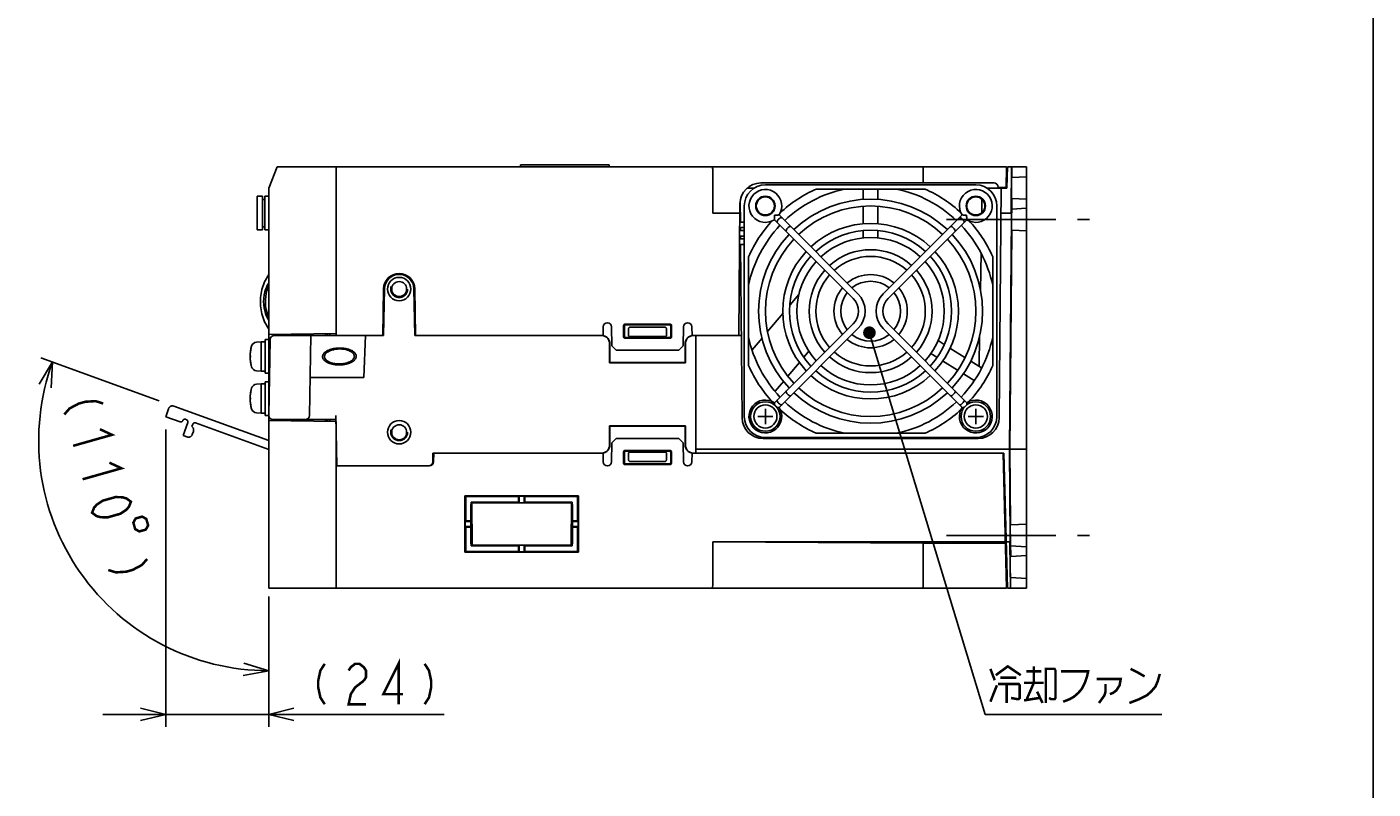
# Model space of a CAD drawing. Extents: x 0 to 1260, y 0 to 891.
# Tile 16 of 36: x 940 to 1260, y 181 to 362. Entities that reach past the tile are written whole.
import ezdxf

# ---------------------------------------------------------------- set-up
doc = ezdxf.new("R2010")
doc.units = 0
doc.header["$LTSCALE"] = 69.3
for name, pattern in [('CENTER', [0.6, 0.375, -0.075, 0.075, -0.075]), ('HIDDEN', [0.2, 0.1, -0.1]), ('PHANTOM', [0.8, 0.45, -0.05, 0.1, -0.05, 0.1, -0.05])]:
    doc.linetypes.add(name, pattern=pattern)
doc.layers.get('0').update_dxf_attribs({"linetype": 'CONTINUOUS'})
for name, color, linetype in [('ALL_AXIS', 7, 'CONTINUOUS'), ('ALL_CURVE', 7, 'CONTINUOUS'), ('ALL_DIM', 7, 'CONTINUOUS'), ('ALL_FEATURES', 7, 'CONTINUOUS'), ('ALL_NOTE', 7, 'CONTINUOUS'), ('DEFAULT_2', 8, 'HIDDEN')]:
    doc.layers.add(name, color=color, linetype=linetype)
doc.dimstyles.get("Standard").update_dxf_attribs({"dimtxt": 2.5, "dimasz": 2.5, "dimexe": 1.25, "dimexo": 0.625, "dimtad": 1, "dimcen": 2.5, "dimazin": 3, "dimtfac": 1, "dimtmove": 0, "dimatfit": 3})

# ---------------------------------------------------------------- blocks, each defined once
blk = doc.blocks.new('_OPEN')
at = {"color": 0, "linetype": 'BYBLOCK'}
for p, q in [((0, 0), (-1, 0.25)), ((-1, -0.25), (0, 0)), ((-1, 0), (0, 0))]:
    blk.add_line(p, q, dxfattribs=at)
blk = doc.blocks.new('*D9')
at = {"layer": 'ALL_DIM', "color": 2, "linetype": 'CONTINUOUS'}
for p, q in [((973.2, 266.44), (973.2, 195.75)), ((997.62, 226.75), (997.62, 195.75)), ((973.2, 198.75), (958.2, 198.75)), ((958.2, 198.75), (985.41, 198.75)), ((1039.32, 198.75), (985.41, 198.75)), ((997.62, 198.75), (1039.32, 198.75))]:
    blk.add_line(p, q, dxfattribs=at)
at = {"layer": 'ALL_DIM', "color": 2, "linetype": 'CONTINUOUS', "xscale": 6, "yscale": 6, "zscale": 6}
blk.add_blockref('_OPEN', (973.2, 198.75), dxfattribs=at)
at = {"layer": 'ALL_DIM', "color": 2, "linetype": 'CONTINUOUS', "xscale": 6, "yscale": 6, "zscale": 6, "rotation": 180}
blk.add_blockref('_OPEN', (997.62, 198.75), dxfattribs=at)
blk = doc.blocks.new('*D10')
at = {"layer": 'ALL_DIM', "color": 2, "linetype": 'CONTINUOUS'}
for p, q in [((971.57, 273.23), (943.46, 283.46)), ((997.62, 224.48), (997.62, 206.11))]:
    blk.add_line(p, q, dxfattribs=at)
for points in [[(945.98, 276.26), (946.28, 282.44), (943.11, 277.13)], [(991.55, 207.94), (997.62, 209.11), (991.72, 210.94)]]:
    blk.add_lwpolyline(points, dxfattribs=at)
for start, end in [(160, 215), (215, 270)]:
    blk.add_arc((997.62, 263.75), 54.64, start, end, dxfattribs=at)

msp = doc.modelspace()

# ---------------------------------------------------------------- linework, layer by layer
at = {"color": 7, "linetype": 'CONTINUOUS'}
for p, q in [((1260, 0), (1260, 891)), ((1011.387, 268.75), (1011.387, 268.31))]:
    msp.add_line(p, q, dxfattribs=at)
at = {"layer": 'ALL_AXIS', "color": 7, "linetype": 'CONTINUOUS'}
for p, q in [((1165.625, 324.5), (1115.625, 324.5)), ((994.925, 321.8), (994.925, 313.8)), ((994.925, 321.8), (996.125, 321.8)), ((996.725, 321.8), (997.625, 321.8)), ((1110.625, 319.5), (1110.625, 269.5)), ((1170.625, 269.5), (1170.625, 319.5)), ((1024.926, 299.815), (1024.732, 288.75)), ((1024.932, 288.75), (1025.126, 299.811)), ((1032.124, 299.811), (1032.318, 288.75)), ((1032.518, 288.75), (1032.324, 299.815)), ((1024.732, 288.75), (1020.625, 288.75)), ((1077.055, 288.75), (1032.518, 288.75)), ((994.706, 287.152), (995.825, 287.25)), ((995.825, 287.25), (995.825, 280.25)), ((995.825, 287.25), (996.825, 287.25)), ((996.825, 287.75), (996.825, 279.75)), ((996.825, 287.75), (997.625, 287.75)), ((997.625, 287.75), (997.625, 279.75)), ((997.625, 285.522), (997.918, 285.522)), ((997.625, 281.978), (997.856, 281.978)), ((994.706, 280.348), (995.825, 280.25)), ((995.825, 280.25), (996.825, 280.25)), ((996.825, 279.75), (997.625, 279.75)), ((994.706, 277.152), (995.825, 277.25)), ((995.825, 277.25), (995.825, 270.25)), ((995.825, 277.25), (996.825, 277.25)), ((996.825, 277.75), (996.825, 269.75)), ((996.825, 277.75), (997.625, 277.75)), ((997.625, 277.75), (997.625, 269.75)), ((997.625, 275.522), (997.743, 275.522)), ((997.625, 271.978), (997.681, 271.978)), ((994.706, 270.348), (995.825, 270.25)), ((995.825, 270.25), (996.825, 270.25)), ((996.825, 269.75), (997.625, 269.75)), ((1115.625, 264.5), (1165.625, 264.5))]:
    msp.add_line(p, q, dxfattribs=at)
at = {"layer": 'ALL_AXIS', "color": 7, "linetype": 'CENTER'}
for p, q in [((1158.625, 316.25), (1192.625, 316.25)), ((1158.625, 241.25), (1192.625, 241.25))]:
    msp.add_line(p, q, dxfattribs=at)
at = {"layer": 'ALL_AXIS', "color": 8, "linetype": 'PHANTOM'}
msp.add_line((979.479, 265.211), (979.741, 265.929), dxfattribs=at)
at = {"layer": 'ALL_AXIS', "color": 7, "linetype": 'CONTINUOUS'}
for points in [[(997.625, 292.4), (997.485, 292.588), (997.247, 292.994), (997.03, 293.461), (996.836, 293.989), (996.67, 294.583), (996.541, 295.245), (996.456, 295.983), (996.426, 296.797), (996.464, 297.631), (996.561, 298.393), (996.702, 299.057), (996.874, 299.64), (997.071, 300.153), (997.286, 300.603), (997.519, 300.994), (997.625, 301.136)], [(1014.361, 281.978), (1013.825, 281.998), (1013.329, 282.055), (1012.897, 282.137), (1012.525, 282.237), (1012.205, 282.348), (1011.932, 282.468), (1011.7, 282.592), (1011.506, 282.719), (1011.346, 282.845), (1011.216, 282.97), (1011.113, 283.091), (1011.034, 283.206), (1010.975, 283.317), (1010.933, 283.423), (1010.904, 283.526), (1010.889, 283.627), (1010.884, 283.727), (1010.891, 283.827), (1010.91, 283.928), (1010.941, 284.032), (1010.987, 284.14), (1011.05, 284.253), (1011.134, 284.372), (1011.243, 284.496), (1011.38, 284.624), (1011.548, 284.754), (1011.751, 284.885), (1011.993, 285.014), (1012.278, 285.137), (1012.611, 285.254), (1012.999, 285.357), (1013.449, 285.444), (1013.96, 285.502), (1014.499, 285.522)], [(1014.499, 285.522), (1015.035, 285.502), (1015.531, 285.445), (1015.963, 285.363), (1016.335, 285.263), (1016.655, 285.152), (1016.928, 285.032), (1017.159, 284.908), (1017.353, 284.781), (1017.514, 284.655), (1017.643, 284.53), (1017.746, 284.409), (1017.825, 284.294), (1017.884, 284.183), (1017.927, 284.077), (1017.955, 283.974), (1017.971, 283.873), (1017.975, 283.773), (1017.969, 283.673), (1017.95, 283.572), (1017.919, 283.468), (1017.873, 283.36), (1017.809, 283.247), (1017.725, 283.128), (1017.617, 283.004), (1017.48, 282.876), (1017.312, 282.746), (1017.108, 282.615), (1016.867, 282.486), (1016.582, 282.363), (1016.249, 282.246), (1015.861, 282.143), (1015.41, 282.056), (1014.9, 281.998), (1014.361, 281.978)]]:
    msp.add_lwpolyline(points, dxfattribs=at)
for centre, radius in [((1115.625, 319.5), 2.3), ((1165.625, 319.5), 2.3), ((1115.625, 269.5), 3.5), ((1115.625, 269.5), 2.75), ((1165.625, 269.5), 3.5), ((1165.625, 269.5), 2.75)]:
    msp.add_circle(centre, radius, dxfattribs=at)
for centre, radius, start, end in [((1115.625, 319.5), 5, 90, 180), ((1165.625, 319.5), 5, 0, 90), ((1140.625, 294.5), 26.6, 46.73029, 133.26971), ((1140.625, 294.5), 25, 46.82653, 133.17347), ((1140.625, 294.5), 20.85, 47.19874, 132.80126), ((1140.625, 294.5), 19.25, 47.38192, 132.61808), ((1140.625, 294.5), 26.6, 136.723, 223.277), ((1140.625, 294.5), 25, 136.84144, 223.15856), ((1140.625, 294.5), 25, 316.84144, 43.15856), ((1140.625, 294.5), 26.6, 316.723, 43.277), ((1140.625, 294.5), 20.85, 137.20119, 222.79881), ((1140.625, 294.5), 19.25, 137.38415, 222.61585), ((1140.625, 294.5), 14.6, 48.14348, 131.85652), ((1140.625, 294.5), 13, 48.54035, 131.45965), ((1140.625, 294.5), 19.25, 317.38415, 42.61585), ((1140.625, 294.5), 20.85, 317.20119, 42.79881), ((1140.625, 294.5), 14.6, 138.14592, 221.85408), ((1140.625, 294.5), 14.6, 318.14592, 41.85408), ((1028.625, 299.75), 3.7, 1, 179), ((1028.625, 299.75), 3.5, 1, 179), ((1140.625, 294.5), 13, 138.53662, 221.46338), ((1140.625, 294.5), 8.7, 50.30245, 129.69755), ((1140.625, 294.5), 7.1, 51.47048, 128.52952), ((1140.625, 294.5), 13, 318.53662, 41.46338), ((1140.625, 294.5), 8.7, 140.2937, 219.7063), ((1140.625, 294.5), 7.1, 141.47048, 218.52952), ((1140.625, 294.5), 7.1, 321.47048, 38.52952), ((1140.625, 294.5), 8.7, 320.2937, 39.7063), ((1140.625, 294.5), 7.1, 231.47048, 308.52952), ((1002.225, 283.75), 9, 164.11915, 195.88085), ((994.819, 285.857), 1.3, 95, 164.11915), ((1140.625, 294.5), 13, 228.54035, 311.45965), ((1140.625, 294.5), 8.7, 230.30245, 309.69755), ((1140.625, 294.5), 14.6, 228.14348, 311.85652), ((994.819, 281.643), 1.3, 195.88085, 265), ((1140.625, 294.5), 20.85, 227.19874, 312.80126), ((1140.625, 294.5), 19.25, 227.38192, 312.61808), ((1002.225, 273.75), 9, 164.11915, 195.88085), ((994.819, 275.857), 1.3, 95, 164.11915), ((1140.625, 294.5), 26.6, 226.73029, 313.26971), ((1140.625, 294.5), 25, 226.82653, 313.17347), ((994.819, 271.643), 1.3, 195.88085, 265), ((1115.625, 269.5), 5, 180, 270), ((1165.625, 269.5), 5, 270, 360)]:
    msp.add_arc(centre, radius, start, end, dxfattribs=at)
at = {"layer": 'ALL_AXIS', "color": 8, "linetype": 'PHANTOM'}
for centre, start, end in [((978.801, 266.271), 340, 55.52249), ((978.54, 265.553), 264.47751, 340)]:
    msp.add_arc(centre, 1, start, end, dxfattribs=at)
at = {"layer": 'ALL_CURVE', "color": 40, "linetype": 'CONTINUOUS'}
for p, q in [((993.473, 283.75), (993.225, 283.75)), ((993.473, 273.75), (993.225, 273.75)), ((1117.425, 269.5), (1113.825, 269.5)), ((1115.625, 271.3), (1115.625, 267.7)), ((1167.425, 269.5), (1163.825, 269.5)), ((1165.625, 271.3), (1165.625, 267.7))]:
    msp.add_line(p, q, dxfattribs=at)
for centre in [(1002.225, 283.75), (1002.225, 273.75)]:
    msp.add_arc(centre, 9, 166.5066, 193.4934, dxfattribs=at)
at = {"layer": 'ALL_DIM', "color": 2, "linetype": 'CONTINUOUS', "const_width": 0.6}
for points in [[(958.304, 272.583), (956.484, 273.141), (954.034, 272.985), (952.494, 272.55), (950.325, 271.401), (949.066, 269.972)], [(957.538, 266.469), (960.409, 265.135), (951.171, 262.524)], [(959.783, 258.524), (962.654, 257.19), (953.416, 254.579)], [(955.662, 246.635), (956.151, 247.845), (956.78, 248.559), (958.18, 249.491), (961.259, 250.361), (962.939, 250.3), (963.849, 250.021), (964.9, 249.246), (964.411, 248.035), (963.781, 247.321), (962.382, 246.389), (959.302, 245.519), (957.622, 245.58), (956.712, 245.859), (955.662, 246.635)], [(967.562, 245.708), (966.022, 245.273), (965.47, 244.286), (965.905, 242.746), (966.893, 242.194), (968.432, 242.629), (968.985, 243.616), (968.55, 245.156), (967.562, 245.708)], [(968.745, 235.639), (967.486, 234.21), (965.317, 233.061), (963.777, 232.626), (961.328, 232.47), (959.507, 233.028)], [(1028.482, 201.15), (1028.482, 210.75), (1024.87, 203.55), (1029.514, 203.55)], [(1010.938, 210.75), (1009.906, 209.15), (1009.39, 206.75), (1009.39, 205.15), (1009.906, 202.75), (1010.938, 201.15)], [(1016.614, 209.15), (1017.13, 209.95), (1018.162, 210.75), (1019.194, 210.75), (1020.226, 209.95), (1020.742, 209.15), (1020.742, 207.55), (1020.226, 206.75)], [(1034.674, 210.75), (1035.706, 209.15), (1036.222, 206.75), (1036.222, 205.15), (1035.706, 202.75), (1034.674, 201.15)], [(1020.226, 206.75), (1018.162, 205.15), (1017.13, 203.55), (1016.614, 201.15), (1020.742, 201.15)]]:
    msp.add_lwpolyline(points, dxfattribs=at)
at = {"layer": 'ALL_FEATURES', "color": 7, "linetype": 'CONTINUOUS'}
for p, q in [((997.625, 323.75), (999.625, 328.75)), ((999.625, 328.75), (1172.925, 328.75)), ((1013.625, 288.75), (1013.625, 328.75)), ((1057.425, 329.25), (1057.425, 328.75)), ((1057.425, 329.25), (1078.525, 329.25)), ((1078.525, 329.25), (1078.525, 328.75)), ((1103.125, 327.75), (1103.125, 317.75)), ((1153.125, 327.75), (1153.125, 324.95)), ((1172.797, 323.85), (1172.925, 328.75)), ((1172.925, 328.75), (1173.039, 325.477)), ((1173.125, 328.75), (1172.994, 323.75)), ((1173.125, 328.75), (1177.625, 328.75)), ((1174.121, 328.75), (1174.035, 318.733)), ((1174.166, 326.25), (1174.144, 326.25)), ((1177.625, 326.431), (1174.166, 326.25)), ((1174.172, 326.5), (1174.184, 327.75)), ((1174.184, 327.75), (1174.187, 328.282)), ((1174.187, 328.532), (1174.186, 328.651)), ((1174.187, 328.282), (1174.187, 328.532)), ((1177.625, 236.445), (1177.625, 328.75)), ((997.625, 287.75), (997.625, 323.75)), ((1111.336, 323.75), (1113.021, 323.75)), ((1114.582, 324.95), (1169.942, 324.95)), ((1153.557, 323.5), (1127.693, 323.5)), ((1138.875, 323.5), (1138.875, 321.026)), ((1142.375, 321.026), (1142.375, 323.5)), ((1168.229, 323.75), (1172.994, 323.75)), ((1170.942, 323.967), (1170.944, 323.85)), ((1170.944, 323.85), (1172.797, 323.85)), ((1171.168, 269.206), (1171.644, 323.75)), ((1172.625, 323.75), (1172.625, 323.85)), ((1174.099, 323.519), (1174.093, 322.636)), ((1174.107, 324.434), (1174.099, 323.519)), ((1174.118, 325.256), (1174.107, 324.434)), ((1174.127, 325.745), (1174.118, 325.256)), ((996.125, 321.8), (994.925, 321.8)), ((996.125, 321.8), (996.125, 313.8)), ((996.725, 321.05), (996.125, 321.05)), ((996.725, 321.8), (996.725, 313.8)), ((997.625, 321.8), (996.725, 321.8)), ((1109.309, 288.75), (1109.582, 319.994)), ((1109.634, 320.542), (1109.676, 315.65)), ((1167.078, 321.072), (1167.023, 317.886)), ((1174.093, 322.636), (1174.092, 322.066)), ((1174.092, 322.066), (1174.092, 321.624)), ((1174.092, 321.624), (1174.094, 321.419)), ((1174.101, 321.25), (1174.201, 321.25)), ((1174.19, 319.003), (1174.201, 320.257)), ((1174.201, 321.25), (1177.625, 321.071)), ((1174.201, 320.257), (1174.204, 320.786)), ((1174.204, 321.034), (1174.204, 321.152)), ((1174.204, 320.786), (1174.204, 321.034)), ((1109.562, 317.75), (1103.125, 317.75)), ((1118.89, 317.367), (1137.606, 298.651)), ((1138.875, 319.415), (1138.875, 315.274)), ((1142.375, 315.274), (1142.375, 319.415)), ((1162.36, 317.367), (1143.644, 298.651)), ((1171.592, 317.75), (1174.101, 317.75)), ((1173.625, 261.75), (1174.102, 316.87)), ((1174.035, 318.733), (1174.032, 318.208)), ((1174.032, 318.208), (1174.032, 317.964)), ((1174.032, 317.964), (1174.032, 317.847)), ((1174.104, 317.287), (1174.102, 316.87)), ((1174.104, 317.652), (1174.104, 317.534)), ((1174.104, 317.534), (1174.104, 317.287)), ((1174.122, 316.25), (1174.129, 316.934)), ((1174.129, 316.934), (1174.137, 317.566)), ((1174.137, 317.566), (1174.146, 318.097)), ((1174.146, 318.097), (1174.151, 318.375)), ((1174.164, 318.739), (1174.166, 318.75)), ((1174.166, 318.75), (1174.184, 318.75)), ((1174.184, 318.75), (1177.625, 318.93)), ((996.125, 313.8), (994.925, 313.8)), ((996.725, 314.55), (996.125, 314.55)), ((997.625, 313.8), (996.725, 313.8)), ((1110.625, 313.65), (1109.526, 313.65)), ((1110.625, 314.35), (1109.532, 314.35)), ((1110.625, 315.65), (1109.544, 315.65)), ((1109.688, 314.35), (1109.694, 313.65)), ((1117.758, 316.235), (1136.474, 297.519)), ((1138.875, 313.657), (1138.875, 311.912)), ((1142.375, 311.912), (1142.375, 313.657)), ((1163.492, 316.235), (1144.776, 297.519)), ((1173.695, 261.75), (1174.142, 313.444)), ((1174.113, 314.402), (1174.114, 314.934)), ((1174.114, 314.124), (1174.113, 314.402)), ((1174.114, 314.934), (1174.117, 315.566)), ((1174.116, 313.919), (1174.114, 314.124)), ((1174.117, 315.566), (1174.122, 316.25)), ((1174.122, 313.75), (1174.121, 313.761)), ((1174.14, 313.75), (1174.122, 313.75)), ((1174.14, 313.75), (1177.625, 313.567)), ((1174.142, 313.605), (1174.142, 313.684)), ((1174.142, 313.444), (1174.142, 313.605)), ((1109.498, 310.35), (1110.625, 310.35)), ((1109.509, 311.65), (1110.625, 311.65)), ((1110.625, 312.35), (1109.515, 312.35)), ((1109.705, 312.35), (1109.711, 311.65)), ((1110.082, 269.206), (1109.723, 310.35)), ((1111.625, 307.432), (1111.625, 281.568)), ((1166.855, 308.266), (1166.701, 299.478)), ((1169.625, 281.568), (1169.625, 307.432)), ((1109.793, 302.25), (1109.427, 302.25)), ((1123.588, 298.5), (1121.5, 296.012)), ((1081.951, 288.374), (1081.946, 291.129)), ((1082.245, 291.429), (1093.005, 291.429)), ((1082.424, 291.25), (1092.826, 291.25)), ((1093.304, 291.129), (1093.299, 288.374)), ((1119.816, 294.004), (1116.159, 289.646)), ((1117.758, 272.765), (1136.474, 291.481)), ((1163.492, 272.765), (1144.776, 291.481)), ((997.625, 288.95), (1013.625, 289.229)), ((998.825, 288.74), (998.825, 288.971)), ((998.957, 288.75), (1024.932, 288.75)), ((1007.625, 288.75), (1007.293, 269.733)), ((1011.125, 289.186), (1011.125, 288.75)), ((1011.625, 288.75), (1011.625, 289.194)), ((1012.125, 288.75), (1012.125, 289.203)), ((1020.235, 278.75), (1020.625, 288.75)), ((1076.624, 288.75), (1032.318, 288.75)), ((1077.205, 288.664), (1077.014, 288.712)), ((1077.05, 288.717), (1077.088, 288.712)), ((1077.09, 290.767), (1077.055, 288.75)), ((1079.09, 290.767), (1079.169, 286.25)), ((1082.125, 288.549), (1082.125, 290.951)), ((1093.001, 288.076), (1082.249, 288.076)), ((1092.827, 288.25), (1082.423, 288.25)), ((1083.125, 290.268), (1083.125, 288.75)), ((1091.832, 290.683), (1083.418, 290.683)), ((1091.825, 288.45), (1083.425, 288.45)), ((1092.125, 290.268), (1092.125, 288.75)), ((1093.125, 290.951), (1093.125, 288.549)), ((1096.081, 286.25), (1096.16, 290.767)), ((1098.195, 288.75), (1098.16, 290.767)), ((1098.162, 288.712), (1098.2, 288.717)), ((1109.911, 288.75), (1098.195, 288.75)), ((1099.125, 260.75), (1099.125, 288.75)), ((1114.874, 288.115), (1112.504, 285.29)), ((1118.89, 271.633), (1137.606, 290.349)), ((1162.36, 271.633), (1143.644, 290.349)), ((1166.514, 288.72), (1166.386, 281.425)), ((997.957, 287.767), (997.643, 269.767)), ((1078.625, 286.75), (1078.625, 282.25)), ((1078.697, 286.75), (1078.694, 282.319)), ((1079.169, 286.25), (1080.186, 285.25)), ((1095.064, 285.25), (1080.186, 285.25)), ((1095.064, 285.25), (1096.081, 286.25)), ((1096.556, 282.319), (1096.553, 286.75)), ((1096.625, 282.25), (1096.625, 286.75)), ((1124.814, 283.626), (1125.945, 284.974)), ((1158.108, 286.598), (1156.664, 287.5)), ((1163.049, 283.51), (1159.474, 285.744)), ((1078.625, 282.25), (1078.694, 282.319)), ((1078.625, 282.25), (1096.625, 282.25)), ((1078.694, 282.319), (1096.556, 282.319)), ((1096.625, 282.25), (1096.556, 282.319)), ((1120.979, 279.055), (1123.743, 282.349)), ((1154.948, 284.445), (1156.385, 283.547)), ((1157.737, 282.702), (1161.272, 280.493)), ((1166.995, 281.044), (1164.416, 282.656)), ((997.625, 277.75), (997.625, 279.75)), ((1007.45, 278.75), (1020.235, 278.75)), ((1162.665, 279.623), (1165.201, 278.038)), ((1117.977, 275.478), (1119.972, 277.855)), ((997.625, 228.75), (997.625, 269.75)), ((1013.625, 268.75), (998.643, 268.75)), ((998.825, 268.529), (998.825, 268.75)), ((1011.125, 268.75), (1011.125, 268.314)), ((1011.625, 268.75), (1011.641, 268.305)), ((1012.125, 268.75), (1012.141, 268.297)), ((1013.608, 269.75), (1013.817, 257.75)), ((997.625, 268.55), (1013.625, 268.271)), ((1013.625, 268.271), (1013.625, 228.75)), ((1096.625, 267.25), (1078.625, 267.25)), ((1078.625, 267.25), (1078.694, 267.181)), ((1078.625, 267.25), (1078.625, 262.75)), ((1096.556, 267.181), (1078.694, 267.181)), ((1078.694, 267.181), (1078.697, 262.75)), ((1096.553, 262.75), (1096.556, 267.181)), ((1096.625, 267.25), (1096.556, 267.181)), ((1096.625, 262.75), (1096.625, 267.25)), ((1127.693, 265.5), (1153.557, 265.5)), ((1079.169, 263.25), (1079.09, 258.733)), ((1080.186, 264.25), (1079.169, 263.25)), ((1095.064, 264.25), (1080.186, 264.25)), ((1096.081, 263.25), (1095.064, 264.25)), ((1096.16, 258.733), (1096.081, 263.25)), ((1115.082, 264.25), (1166.168, 264.25)), ((1036.625, 260.75), (1036.59, 258.733)), ((1077.055, 260.75), (1036.625, 260.75)), ((1036.79, 258.733), (1036.825, 260.75)), ((1076.624, 260.75), (1076.82, 260.76)), ((1077.055, 260.75), (1077.09, 258.733)), ((1081.951, 261.126), (1081.946, 258.371)), ((1082.125, 260.951), (1082.125, 258.549)), ((1093.001, 261.424), (1082.249, 261.424)), ((1092.827, 261.25), (1082.423, 261.25)), ((1083.125, 260.75), (1083.125, 259.232)), ((1091.825, 261.05), (1083.425, 261.05)), ((1092.125, 260.75), (1092.125, 259.232)), ((1093.125, 258.549), (1093.125, 260.951)), ((1093.304, 258.371), (1093.299, 261.126)), ((1098.16, 258.733), (1098.195, 260.75)), ((1172.287, 260.75), (1098.195, 260.75)), ((1098.43, 260.76), (1098.626, 260.75)), ((1177.625, 261.75), (1099.125, 261.75)), ((1172.925, 228.75), (1172.087, 260.75)), ((1173.125, 228.75), (1172.287, 260.75)), ((1173.625, 261.75), (1173.809, 240.413)), ((1173.848, 243.998), (1173.695, 261.75)), ((1013.625, 257.75), (1035.79, 257.75)), ((1082.245, 258.071), (1093.005, 258.071)), ((1082.424, 258.25), (1092.826, 258.25)), ((1091.832, 258.817), (1083.418, 258.817)), ((1044.214, 237.239), (1044.235, 250.641)), ((1071.215, 250.641), (1044.235, 250.641)), ((1044.235, 250.641), (1044.425, 250.45)), ((1056.975, 250.45), (1044.425, 250.45)), ((1044.425, 250.45), (1044.425, 244.7)), ((1056.975, 250.45), (1057.093, 250.568)), ((1056.975, 250.45), (1056.975, 249.15)), ((1058.357, 250.568), (1057.093, 250.568)), ((1057.127, 248.998), (1057.093, 250.568)), ((1058.323, 248.998), (1058.357, 250.568)), ((1058.475, 250.45), (1058.357, 250.568)), ((1071.025, 250.45), (1058.475, 250.45)), ((1058.475, 250.45), (1058.475, 249.15)), ((1071.215, 250.641), (1071.025, 250.45)), ((1071.025, 244.7), (1071.025, 250.45)), ((1071.215, 250.641), (1071.236, 237.239)), ((1045.625, 248.6), (1045.625, 239.25)), ((1045.725, 249.15), (1056.975, 249.15)), ((1045.918, 248.957), (1045.725, 249.15)), ((1045.725, 248.6), (1045.725, 249.15)), ((1045.918, 248.957), (1069.532, 248.957)), ((1045.918, 248.957), (1045.933, 238.959)), ((1056.975, 249.15), (1057.127, 248.998)), ((1058.323, 248.998), (1057.127, 248.998)), ((1058.475, 249.15), (1058.323, 248.998)), ((1058.475, 249.15), (1069.725, 249.15)), ((1069.517, 238.959), (1069.532, 248.957)), ((1069.532, 248.957), (1069.725, 249.15)), ((1069.725, 249.15), (1069.725, 248.6)), ((1069.785, 239.25), (1069.785, 248.6)), ((1044.296, 243.329), (1044.298, 244.573)), ((1044.296, 243.329), (1045.886, 243.361)), ((1044.296, 243.329), (1044.425, 243.2)), ((1044.298, 244.573), (1044.425, 244.7)), ((1044.298, 244.573), (1045.884, 244.541)), ((1044.425, 244.7), (1045.625, 244.7)), ((1045.625, 243.2), (1044.425, 243.2)), ((1044.425, 243.2), (1044.425, 237.45)), ((1045.884, 244.541), (1045.725, 244.7)), ((1045.886, 243.361), (1045.725, 243.2)), ((1045.886, 243.361), (1045.884, 244.541)), ((1069.564, 243.361), (1069.566, 244.541)), ((1069.564, 243.361), (1071.154, 243.329)), ((1069.564, 243.361), (1069.725, 243.2)), ((1069.566, 244.541), (1069.725, 244.7)), ((1069.566, 244.541), (1071.152, 244.573)), ((1069.785, 244.7), (1071.025, 244.7)), ((1071.025, 243.2), (1069.785, 243.2)), ((1071.152, 244.573), (1071.025, 244.7)), ((1071.154, 243.329), (1071.025, 243.2)), ((1071.025, 237.45), (1071.025, 243.2)), ((1071.154, 243.329), (1071.152, 244.573)), ((1173.817, 243.098), (1173.818, 243.376)), ((1173.818, 242.566), (1173.817, 243.098)), ((1173.826, 243.75), (1173.846, 243.75)), ((1173.846, 243.75), (1177.625, 243.948)), ((1173.809, 240.413), (1173.81, 240.123)), ((1173.81, 240.123), (1173.81, 239.966)), ((1173.821, 241.934), (1173.818, 242.566)), ((1173.826, 241.25), (1173.821, 241.934)), ((1173.833, 240.566), (1173.826, 241.25)), ((1173.84, 239.934), (1173.833, 240.566)), ((1173.849, 239.403), (1173.84, 239.934)), ((1044.214, 237.239), (1044.425, 237.45)), ((1044.214, 237.239), (1071.236, 237.239)), ((1044.425, 237.45), (1056.975, 237.45)), ((1045.725, 238.75), (1045.725, 239.25)), ((1045.933, 238.959), (1045.725, 238.75)), ((1056.975, 238.75), (1045.725, 238.75)), ((1069.517, 238.959), (1045.933, 238.959)), ((1056.975, 238.75), (1057.143, 238.918)), ((1056.975, 238.75), (1056.975, 237.45)), ((1056.975, 237.45), (1057.113, 237.312)), ((1057.113, 237.312), (1057.143, 238.918)), ((1058.337, 237.312), (1057.113, 237.312)), ((1058.307, 238.918), (1057.143, 238.918)), ((1058.475, 238.75), (1058.307, 238.918)), ((1058.337, 237.312), (1058.307, 238.918)), ((1058.475, 237.45), (1058.337, 237.312)), ((1069.725, 238.75), (1058.475, 238.75)), ((1058.475, 238.75), (1058.475, 237.45)), ((1058.475, 237.45), (1071.025, 237.45)), ((1069.517, 238.959), (1069.725, 238.75)), ((1069.725, 239.25), (1069.725, 238.75)), ((1071.236, 237.239), (1071.025, 237.45)), ((1172.637, 239.75), (1103.125, 239.75)), ((1103.125, 239.75), (1153.125, 239.401)), ((1103.125, 229.75), (1103.125, 239.75)), ((1153.125, 239.401), (1172.646, 239.401)), ((1153.125, 229.75), (1153.125, 239.401)), ((1172.7, 237.75), (1172.889, 237.75)), ((1172.837, 239.75), (1173.807, 239.75)), ((1173.735, 239.463), (1173.735, 239.195)), ((1173.735, 239.195), (1173.824, 228.75)), ((1173.855, 239.125), (1173.849, 239.403)), ((1173.86, 238.919), (1173.855, 239.125)), ((1173.889, 238.75), (1173.869, 238.75)), ((1173.889, 238.75), (1177.625, 238.554)), ((1173.894, 238.602), (1173.892, 238.682)), ((1173.896, 238.438), (1173.894, 238.602)), ((1173.908, 237.131), (1173.896, 238.438)), ((1173.91, 236.714), (1173.908, 237.131)), ((1173.91, 236.466), (1173.91, 236.714)), ((1173.795, 235.745), (1173.795, 235.257)), ((1173.795, 235.257), (1173.799, 234.434)), ((1173.799, 234.434), (1173.806, 233.519)), ((1173.907, 236.25), (1173.804, 236.25)), ((1173.806, 233.519), (1173.816, 232.636)), ((1173.907, 236.25), (1177.625, 236.445)), ((1177.625, 228.75), (1177.625, 236.439)), ((1172.925, 228.75), (1173.039, 232.023)), ((1173.816, 232.636), (1173.824, 232.066)), ((1173.824, 232.066), (1173.833, 231.625)), ((1173.833, 231.625), (1173.838, 231.419)), ((1173.848, 231.25), (1173.869, 231.25)), ((1177.625, 231.053), (1173.869, 231.25)), ((1173.874, 231.103), (1173.872, 231.183)), ((1173.876, 230.941), (1173.874, 231.103)), ((1173.876, 230.941), (1173.887, 229.75)), ((997.625, 228.75), (1172.925, 228.75)), ((1173.125, 228.75), (1177.625, 228.75)), ((1173.89, 229.218), (1173.887, 229.75)), ((1173.89, 228.968), (1173.89, 229.218))]:
    msp.add_line(p, q, dxfattribs=at)
at = {"layer": 'ALL_FEATURES', "color": 8, "linetype": 'PHANTOM'}
for p, q in [((997.625, 263.749), (975.104, 271.945)), ((973.811, 271.315), (973.204, 269.445)), ((973.204, 269.445), (976.574, 268.218)), ((977.856, 268.816), (978.092, 268.73)), ((977.212, 268.509), (977.218, 268.525)), ((978.393, 268.097), (977.316, 264.968)), ((979.367, 267.095), (979.572, 267.659)), ((980.213, 267.958), (997.625, 261.62)), ((977.316, 264.968), (978.444, 264.558))]:
    msp.add_line(p, q, dxfattribs=at)
at = {"layer": 'ALL_FEATURES', "color": 7, "linetype": 'CONTINUOUS'}
for points in [[(1103.026, 328.75), (1103.052, 328.716), (1103.075, 328.617), (1103.096, 328.458), (1103.112, 328.251), (1103.122, 328.01), (1103.125, 327.75)], [(1153.125, 327.75), (1153.122, 328.01), (1153.112, 328.251), (1153.096, 328.458), (1153.075, 328.617), (1153.052, 328.716), (1153.026, 328.75)], [(1174.144, 326.25), (1174.142, 326.239), (1174.14, 326.207), (1174.137, 326.155), (1174.135, 326.081), (1174.132, 325.988), (1174.127, 325.745)], [(1174.166, 326.25), (1174.167, 326.254), (1174.167, 326.267), (1174.168, 326.288), (1174.169, 326.317), (1174.17, 326.353), (1174.172, 326.5)], [(1174.186, 328.651), (1174.186, 328.694), (1174.185, 328.725), (1174.184, 328.744), (1174.184, 328.75)], [(1174.094, 321.419), (1174.095, 321.345), (1174.097, 321.293), (1174.099, 321.261), (1174.101, 321.25)], [(1174.204, 321.152), (1174.203, 321.194), (1174.203, 321.225), (1174.202, 321.244), (1174.201, 321.25)], [(1117.817, 317.308), (1117.812, 317.007), (1117.8, 316.745), (1117.785, 316.531), (1117.772, 316.371), (1117.762, 316.27), (1117.758, 316.235)], [(1118.89, 317.367), (1118.859, 317.363), (1118.766, 317.354), (1118.61, 317.341), (1118.393, 317.326), (1118.125, 317.313), (1117.817, 317.308)], [(1119.575, 316.681), (1119.473, 316.726), (1119.324, 316.709), (1119.145, 316.633), (1118.952, 316.505), (1118.775, 316.35)], [(1162.475, 316.35), (1162.298, 316.505), (1162.105, 316.633), (1161.926, 316.709), (1161.777, 316.726), (1161.675, 316.681)], [(1163.433, 317.308), (1163.132, 317.313), (1162.87, 317.325), (1162.656, 317.34), (1162.496, 317.353), (1162.394, 317.363), (1162.36, 317.367)], [(1163.492, 316.235), (1163.488, 316.266), (1163.479, 316.359), (1163.466, 316.515), (1163.451, 316.732), (1163.438, 317), (1163.433, 317.308)], [(1174.032, 317.847), (1174.033, 317.805), (1174.033, 317.775), (1174.034, 317.756), (1174.035, 317.75)], [(1174.101, 317.75), (1174.102, 317.744), (1174.103, 317.725), (1174.103, 317.694), (1174.104, 317.652)], [(1174.151, 318.375), (1174.157, 318.581), (1174.159, 318.655), (1174.162, 318.707), (1174.164, 318.739)], [(1174.184, 318.75), (1174.184, 318.754), (1174.185, 318.767), (1174.186, 318.788), (1174.186, 318.818), (1174.187, 318.855), (1174.19, 319.003)], [(1118.775, 316.35), (1118.62, 316.173), (1118.492, 315.98), (1118.416, 315.801), (1118.399, 315.652), (1118.444, 315.55)], [(1120.897, 314.228), (1120.741, 314.052), (1120.613, 313.859), (1120.537, 313.68), (1120.52, 313.53), (1120.565, 313.428)], [(1121.697, 314.56), (1121.595, 314.605), (1121.445, 314.588), (1121.266, 314.512), (1121.073, 314.384), (1120.897, 314.228)], [(1160.353, 314.228), (1160.177, 314.384), (1159.984, 314.512), (1159.805, 314.588), (1159.655, 314.605), (1159.553, 314.56)], [(1160.685, 313.428), (1160.73, 313.53), (1160.713, 313.68), (1160.637, 313.859), (1160.509, 314.052), (1160.353, 314.228)], [(1162.806, 315.55), (1162.851, 315.652), (1162.834, 315.801), (1162.758, 315.98), (1162.63, 316.173), (1162.475, 316.35)], [(1174.121, 313.761), (1174.119, 313.793), (1174.117, 313.845), (1174.116, 313.919)], [(1174.142, 313.684), (1174.142, 313.712), (1174.141, 313.733), (1174.141, 313.746), (1174.14, 313.75)], [(997.625, 290.25), (996.597, 292.004), (995.957, 293.861), (995.66, 295.78), (995.66, 297.72), (995.957, 299.639), (996.597, 301.496), (997.625, 303.25)], [(997.625, 293.05), (997.504, 293.297), (997.315, 293.776), (997.147, 294.318), (997.006, 294.929), (996.902, 295.611), (996.846, 296.375), (996.849, 297.205), (996.917, 298.002), (997.032, 298.693), (997.181, 299.298), (997.354, 299.827), (997.543, 300.29), (997.625, 300.455)], [(1081.946, 291.129), (1081.961, 291.222), (1082.003, 291.306), (1082.069, 291.372), (1082.153, 291.414), (1082.245, 291.429)], [(1082.424, 291.25), (1082.332, 291.235), (1082.248, 291.193), (1082.182, 291.127), (1082.14, 291.044), (1082.125, 290.951)], [(1093.125, 290.951), (1093.11, 291.044), (1093.068, 291.127), (1093.002, 291.193), (1092.918, 291.235), (1092.826, 291.25)], [(1093.005, 291.429), (1093.097, 291.414), (1093.181, 291.372), (1093.247, 291.306), (1093.289, 291.222), (1093.304, 291.129)], [(1077.014, 288.712), (1076.82, 288.74), (1076.624, 288.75)], [(1077.088, 288.712), (1077.278, 288.664), (1077.463, 288.598), (1077.641, 288.514), (1077.809, 288.413), (1077.967, 288.296), (1078.112, 288.164), (1078.244, 288.019), (1078.361, 287.861), (1078.461, 287.693), (1078.545, 287.515), (1078.611, 287.33), (1078.659, 287.14), (1078.688, 286.946), (1078.697, 286.75)], [(1078.625, 286.75), (1078.615, 286.946), (1078.587, 287.14), (1078.539, 287.33), (1078.473, 287.515), (1078.389, 287.693), (1078.288, 287.861), (1078.171, 288.018), (1078.039, 288.164), (1077.894, 288.296), (1077.736, 288.413), (1077.567, 288.514), (1077.39, 288.598), (1077.205, 288.664)], [(1082.249, 288.076), (1082.157, 288.09), (1082.074, 288.133), (1082.008, 288.199), (1081.965, 288.282), (1081.951, 288.374)], [(1082.125, 288.549), (1082.14, 288.456), (1082.182, 288.373), (1082.248, 288.307), (1082.331, 288.265), (1082.423, 288.25)], [(1083.125, 290.268), (1083.13, 290.342), (1083.143, 290.411), (1083.163, 290.473), (1083.188, 290.527), (1083.218, 290.572), (1083.249, 290.608), (1083.282, 290.636), (1083.316, 290.657), (1083.35, 290.672), (1083.384, 290.68), (1083.418, 290.683)], [(1083.425, 288.45), (1083.378, 288.454), (1083.332, 288.465), (1083.289, 288.483), (1083.249, 288.507), (1083.213, 288.538), (1083.182, 288.574), (1083.158, 288.614), (1083.14, 288.657), (1083.129, 288.703), (1083.125, 288.75)], [(1092.125, 288.75), (1092.121, 288.703), (1092.11, 288.657), (1092.092, 288.614), (1092.068, 288.574), (1092.037, 288.538), (1092.001, 288.507), (1091.961, 288.483), (1091.918, 288.465), (1091.872, 288.454), (1091.825, 288.45)], [(1091.832, 290.683), (1091.866, 290.68), (1091.9, 290.672), (1091.934, 290.657), (1091.968, 290.636), (1092.001, 290.608), (1092.032, 290.572), (1092.062, 290.527), (1092.087, 290.473), (1092.107, 290.411), (1092.12, 290.342), (1092.125, 290.268)], [(1092.827, 288.25), (1092.919, 288.265), (1093.002, 288.307), (1093.068, 288.373), (1093.11, 288.456), (1093.125, 288.549)], [(1093.299, 288.374), (1093.285, 288.282), (1093.242, 288.199), (1093.176, 288.133), (1093.093, 288.09), (1093.001, 288.076)], [(1096.553, 286.75), (1096.562, 286.946), (1096.591, 287.14), (1096.639, 287.33), (1096.705, 287.515), (1096.789, 287.693), (1096.889, 287.861), (1097.006, 288.019), (1097.138, 288.164), (1097.283, 288.296), (1097.441, 288.413), (1097.609, 288.514), (1097.787, 288.598), (1097.972, 288.664), (1098.162, 288.712)], [(1098.236, 288.712), (1098.045, 288.664), (1097.86, 288.598), (1097.683, 288.514), (1097.514, 288.413), (1097.356, 288.296), (1097.211, 288.164), (1097.079, 288.018), (1096.962, 287.861), (1096.861, 287.693), (1096.777, 287.515), (1096.711, 287.33), (1096.663, 287.14), (1096.635, 286.946), (1096.625, 286.75)], [(1098.626, 288.75), (1098.43, 288.74), (1098.236, 288.712)], [(1120.565, 275.572), (1120.52, 275.47), (1120.537, 275.32), (1120.613, 275.141), (1120.741, 274.948), (1120.897, 274.772)], [(1160.353, 274.772), (1160.509, 274.948), (1160.637, 275.141), (1160.713, 275.32), (1160.73, 275.47), (1160.685, 275.572)], [(1117.758, 272.765), (1117.762, 272.734), (1117.771, 272.641), (1117.784, 272.484), (1117.799, 272.268), (1117.802, 272.212)], [(1118.444, 273.45), (1118.399, 273.348), (1118.416, 273.199), (1118.492, 273.02), (1118.62, 272.827), (1118.775, 272.65)], [(1118.775, 272.65), (1118.952, 272.495), (1119.145, 272.367), (1119.324, 272.291), (1119.473, 272.274), (1119.575, 272.319)], [(1120.897, 274.772), (1121.073, 274.616), (1121.266, 274.488), (1121.445, 274.412), (1121.595, 274.395), (1121.697, 274.44)], [(1159.553, 274.44), (1159.655, 274.395), (1159.805, 274.412), (1159.984, 274.488), (1160.177, 274.616), (1160.353, 274.772)], [(1161.675, 272.319), (1161.777, 272.274), (1161.926, 272.291), (1162.105, 272.367), (1162.298, 272.495), (1162.475, 272.65)], [(1162.475, 272.65), (1162.63, 272.827), (1162.758, 273.02), (1162.834, 273.199), (1162.851, 273.348), (1162.806, 273.45)], [(1163.448, 272.212), (1163.45, 272.255), (1163.465, 272.469), (1163.478, 272.629), (1163.488, 272.731), (1163.492, 272.765)], [(1118.337, 271.677), (1118.379, 271.675), (1118.593, 271.66), (1118.754, 271.647), (1118.855, 271.637), (1118.89, 271.633)], [(1162.36, 271.633), (1162.391, 271.637), (1162.484, 271.646), (1162.64, 271.659), (1162.857, 271.674), (1162.913, 271.677)], [(1076.82, 260.76), (1077.014, 260.788), (1077.205, 260.836), (1077.39, 260.902), (1077.567, 260.986), (1077.736, 261.087), (1077.894, 261.204), (1078.039, 261.336), (1078.171, 261.482), (1078.288, 261.639), (1078.389, 261.807), (1078.473, 261.985), (1078.539, 262.17), (1078.587, 262.36), (1078.615, 262.554), (1078.625, 262.75)], [(1078.697, 262.75), (1078.688, 262.554), (1078.659, 262.36), (1078.611, 262.17), (1078.545, 261.985), (1078.461, 261.807), (1078.361, 261.639), (1078.244, 261.481), (1078.112, 261.336), (1077.967, 261.204), (1077.809, 261.087), (1077.641, 260.986), (1077.463, 260.902), (1077.278, 260.836)], [(1097.972, 260.836), (1097.787, 260.902), (1097.609, 260.986), (1097.441, 261.087), (1097.283, 261.204), (1097.138, 261.336), (1097.006, 261.481), (1096.889, 261.639), (1096.789, 261.807), (1096.705, 261.985), (1096.639, 262.17), (1096.591, 262.36), (1096.562, 262.554), (1096.553, 262.75)], [(1096.625, 262.75), (1096.635, 262.554), (1096.663, 262.36), (1096.711, 262.17), (1096.777, 261.985), (1096.861, 261.807), (1096.962, 261.639), (1097.079, 261.482), (1097.211, 261.336), (1097.356, 261.204), (1097.514, 261.087), (1097.683, 260.986), (1097.86, 260.902), (1098.045, 260.836), (1098.236, 260.788), (1098.43, 260.76)], [(1077.278, 260.836), (1077.088, 260.788), (1076.893, 260.76)], [(1081.951, 261.126), (1081.991, 261.275), (1082.1, 261.384), (1082.249, 261.424)], [(1082.423, 261.25), (1082.274, 261.21), (1082.165, 261.101), (1082.125, 260.951)], [(1083.125, 260.75), (1083.129, 260.797), (1083.14, 260.843), (1083.158, 260.886), (1083.182, 260.926), (1083.213, 260.962), (1083.249, 260.993), (1083.289, 261.017), (1083.332, 261.035), (1083.378, 261.046), (1083.425, 261.05)], [(1083.418, 258.817), (1083.384, 258.82), (1083.35, 258.828), (1083.316, 258.843), (1083.282, 258.864), (1083.249, 258.892), (1083.218, 258.928), (1083.188, 258.973), (1083.163, 259.027), (1083.143, 259.089), (1083.13, 259.158), (1083.125, 259.232)], [(1091.825, 261.05), (1091.872, 261.046), (1091.918, 261.035), (1091.961, 261.017), (1092.001, 260.993), (1092.037, 260.962), (1092.068, 260.926), (1092.092, 260.886), (1092.11, 260.843), (1092.121, 260.797), (1092.125, 260.75)], [(1092.125, 259.232), (1092.12, 259.158), (1092.107, 259.089), (1092.087, 259.027), (1092.062, 258.973), (1092.032, 258.928), (1092.001, 258.892), (1091.968, 258.864), (1091.934, 258.843), (1091.9, 258.828), (1091.866, 258.82), (1091.832, 258.817)], [(1093.125, 260.951), (1093.085, 261.101), (1092.976, 261.21), (1092.827, 261.25)], [(1093.001, 261.424), (1093.15, 261.384), (1093.259, 261.275), (1093.299, 261.126)], [(1098.357, 260.76), (1098.162, 260.788), (1097.972, 260.836)], [(1082.245, 258.071), (1082.095, 258.111), (1081.986, 258.221), (1081.946, 258.371)], [(1082.125, 258.549), (1082.165, 258.399), (1082.274, 258.29), (1082.424, 258.25)], [(1092.826, 258.25), (1092.976, 258.29), (1093.085, 258.399), (1093.125, 258.549)], [(1093.304, 258.371), (1093.264, 258.221), (1093.155, 258.111), (1093.005, 258.071)], [(1173.818, 243.376), (1173.819, 243.581), (1173.821, 243.655), (1173.822, 243.707), (1173.824, 243.739), (1173.826, 243.75)], [(1173.846, 243.75), (1173.847, 243.754), (1173.847, 243.767), (1173.848, 243.788), (1173.848, 243.816), (1173.848, 243.852), (1173.848, 243.998)], [(1173.81, 239.966), (1173.81, 239.848), (1173.809, 239.806), (1173.808, 239.775), (1173.808, 239.756), (1173.807, 239.75)], [(1173.738, 239.75), (1173.737, 239.744), (1173.737, 239.725), (1173.736, 239.695), (1173.735, 239.653), (1173.735, 239.6), (1173.735, 239.463)], [(1173.869, 238.75), (1173.867, 238.761), (1173.865, 238.793), (1173.863, 238.845), (1173.86, 238.919)], [(1173.892, 238.682), (1173.891, 238.712), (1173.891, 238.733), (1173.89, 238.746), (1173.889, 238.75)], [(1173.804, 236.25), (1173.802, 236.239), (1173.8, 236.207), (1173.799, 236.155), (1173.798, 236.081), (1173.796, 235.988), (1173.795, 235.745)], [(1173.907, 236.25), (1173.908, 236.256), (1173.908, 236.275), (1173.909, 236.306), (1173.91, 236.348), (1173.91, 236.466)], [(1173.838, 231.419), (1173.841, 231.345), (1173.843, 231.293), (1173.845, 231.261), (1173.848, 231.25)], [(1173.872, 231.183), (1173.871, 231.212), (1173.871, 231.233), (1173.87, 231.246), (1173.869, 231.25)], [(1103.125, 229.75), (1103.117, 229.366), (1103.096, 229.042), (1103.064, 228.826), (1103.026, 228.75)], [(1153.125, 229.75), (1153.117, 229.366), (1153.096, 229.042), (1153.064, 228.826), (1153.026, 228.75)], [(1173.887, 228.75), (1173.888, 228.756), (1173.889, 228.775), (1173.889, 228.806), (1173.89, 228.849), (1173.89, 228.968)]]:
    msp.add_lwpolyline(points, dxfattribs=at)
for centre, radius in [((1115.625, 319.5), 2.15), ((1165.625, 319.5), 2.15), ((1028.625, 299.75), 2.772), ((1028.625, 299.75), 1.772), ((1028.625, 265.75), 2.772), ((1028.625, 265.75), 1.772)]:
    msp.add_circle(centre, radius, dxfattribs=at)
for centre, radius, start, end in [((1114.582, 319.95), 5, 90, 179.5), ((1115.625, 319.5), 3.9, 326.837, 303.163), ((1140.625, 294.5), 31.753, 114.03398, 132.72392), ((1140.625, 294.5), 29.65, 102.01928, 133.44873), ((1140.625, 294.5), 29.65, 46.55127, 77.98072), ((1140.625, 294.5), 31.753, 47.27608, 65.96602), ((1165.625, 319.5), 3.9, 236.837, 213.163), ((1169.942, 323.95), 1, 1, 90), ((1140.625, 294.5), 31.753, 137.27608, 155.96602), ((1140.625, 294.5), 29.65, 136.55127, 167.98072), ((1140.625, 294.5), 29.65, 12.01928, 43.44873), ((1140.625, 294.5), 31.753, 24.03398, 42.72392), ((1140.625, 294.5), 17.5, 47.6274, 132.3726), ((1140.625, 294.5), 17.5, 137.6274, 222.3726), ((1140.625, 294.5), 17.5, 317.6274, 42.3726), ((1133.455, 294.5), 4.27, 315, 45), ((1133.455, 294.5), 5.87, 315, 45), ((1147.795, 294.5), 5.87, 135, 225), ((1147.795, 294.5), 4.27, 135, 225), ((1078.09, 290.75), 1, 1, 179), ((1097.16, 290.75), 1, 1, 179), ((998.957, 287.75), 1, 90, 179), ((1140.625, 294.5), 29.65, 192.01928, 223.44873), ((1140.625, 294.5), 29.65, 316.55127, 347.98072), ((1140.625, 294.5), 31.753, 204.03398, 222.70081), ((1140.625, 294.5), 17.5, 227.6274, 312.3726), ((1140.625, 294.5), 31.753, 317.27608, 335.96602), ((1115.625, 269.5), 3.9, 56.837, 33.163), ((1140.625, 294.5), 29.65, 226.55127, 257.98072), ((1140.625, 294.5), 29.65, 282.01928, 313.44873), ((1165.625, 269.5), 3.9, 146.837, 123.163), ((998.643, 269.75), 1, 179, 270), ((1006.293, 269.75), 1, 270, 359), ((1115.082, 269.25), 5, 180.5, 270), ((1140.625, 294.5), 31.753, 227.29919, 245.96602), ((1140.625, 294.5), 31.753, 294.03398, 312.72392), ((1166.168, 269.25), 5, 270, 359.5), ((1035.59, 258.75), 1, 270, 359), ((1035.79, 258.75), 1, 270, 359), ((1078.09, 258.75), 1, 181, 359), ((1097.16, 258.75), 1, 181, 359), ((1171.483, 253.25), 1, 1.50039, 38.28378)]:
    msp.add_arc(centre, radius, start, end, dxfattribs=at)
at = {"layer": 'ALL_FEATURES', "color": 8, "linetype": 'PHANTOM'}
for centre, radius, start, end in [((974.762, 271.006), 1, 70, 162), ((977.685, 268.346), 0.5, 70, 159), ((977.921, 268.26), 0.5, 341, 70), ((976.745, 268.688), 0.5, 250, 339), ((980.042, 267.488), 0.5, 70, 160)]:
    msp.add_arc(centre, radius, start, end, dxfattribs=at)
at = {"layer": 'ALL_NOTE', "color": 2, "linetype": 'CONTINUOUS'}
for p, q in [((1140.781, 287.953), (1167.818, 198.75)), ((1167.818, 198.75), (1168.568, 198.75)), ((1168.568, 198.75), (1209.848, 198.75))]:
    msp.add_line(p, q, dxfattribs=at)
at = {"layer": 'ALL_NOTE', "color": 2, "linetype": 'CONTINUOUS', "const_width": 1.5}
msp.add_lwpolyline([(1139.595, 289.388, 1), (1141.095, 289.388, 1)], format="xyb", close=True, dxfattribs=at)
at = {"layer": 'ALL_NOTE', "color": 2, "linetype": 'CONTINUOUS', "const_width": 0.6}
for points in [[(1169.084, 209.55), (1170.116, 206.85)], [(1170.374, 208.05), (1173.212, 210.15), (1176.308, 208.05)], [(1177.598, 208.95), (1181.21, 208.95)], [(1179.404, 210.15), (1179.404, 206.25)], [(1182.242, 201.45), (1182.242, 209.55), (1184.306, 209.55), (1184.564, 209.25)], [(1184.564, 209.25), (1184.564, 202.65), (1184.306, 202.35), (1183.532, 202.35), (1183.016, 202.65)], [(1185.854, 208.95), (1192.304, 208.95), (1192.046, 207.75), (1191.53, 206.25), (1190.756, 204.75), (1189.982, 203.85), (1188.95, 202.95), (1187.918, 202.35), (1186.37, 201.75)], [(1202.108, 201.45), (1204.43, 202.35), (1206.236, 203.25), (1207.268, 204.15), (1208.3, 205.35), (1208.816, 206.55), (1209.332, 208.35)], [(1202.366, 209.55), (1204.172, 208.65), (1205.72, 207.75)], [(1169.084, 201.75), (1170.632, 205.65)], [(1170.89, 205.95), (1175.792, 205.95), (1176.05, 205.65), (1176.05, 202.65), (1175.792, 202.35), (1175.534, 202.35), (1173.986, 202.65)], [(1171.406, 207.45), (1175.276, 207.45)], [(1172.954, 205.95), (1172.954, 201.45)], [(1177.082, 206.25), (1181.726, 206.25)], [(1179.404, 206.25), (1177.598, 202.05)], [(1194.368, 207.15), (1200.044, 207.15), (1199.786, 205.65), (1199.012, 204.45), (1198.238, 203.85), (1197.464, 203.55)], [(1196.432, 205.95), (1196.432, 204.15), (1196.174, 203.25), (1194.884, 201.45)], [(1177.082, 202.05), (1180.694, 202.65)], [(1180.178, 204.15), (1181.468, 201.45)]]:
    msp.add_lwpolyline(points, dxfattribs=at)
at = {"layer": 'DEFAULT_2', "color": 8, "linetype": 'HIDDEN'}
for p, q in [((997.922, 285.75), (997.625, 285.75)), ((997.852, 281.75), (997.625, 281.75)), ((997.747, 275.75), (997.625, 275.75)), ((997.677, 271.75), (997.625, 271.75))]:
    msp.add_line(p, q, dxfattribs=at)
for points in [[(1014.352, 281.75), (1014.135, 281.753), (1013.92, 281.762), (1013.706, 281.776), (1013.494, 281.797), (1013.285, 281.823), (1013.079, 281.855), (1012.877, 281.892), (1012.679, 281.935), (1012.487, 281.983), (1012.301, 282.036), (1012.12, 282.095), (1011.947, 282.158), (1011.781, 282.226), (1011.622, 282.298), (1011.472, 282.375), (1011.331, 282.455), (1011.198, 282.54), (1011.075, 282.628), (1010.962, 282.719), (1010.859, 282.813), (1010.767, 282.91), (1010.685, 283.01), (1010.614, 283.111), (1010.555, 283.215), (1010.507, 283.32), (1010.47, 283.426), (1010.445, 283.534), (1010.431, 283.642), (1010.43, 283.75), (1010.44, 283.858), (1010.462, 283.966), (1010.495, 284.074), (1010.54, 284.18), (1010.597, 284.285), (1010.664, 284.389), (1010.743, 284.49), (1010.832, 284.59), (1010.932, 284.687), (1011.043, 284.781), (1011.163, 284.872), (1011.293, 284.96), (1011.432, 285.045), (1011.58, 285.125), (1011.736, 285.202), (1011.9, 285.274), (1012.071, 285.342), (1012.25, 285.405), (1012.435, 285.464), (1012.625, 285.517), (1012.821, 285.565), (1013.022, 285.608), (1013.227, 285.645), (1013.435, 285.677), (1013.646, 285.703), (1013.86, 285.724), (1014.075, 285.738), (1014.291, 285.747), (1014.508, 285.75)], [(1014.508, 285.75), (1014.724, 285.747), (1014.94, 285.738), (1015.154, 285.724), (1015.366, 285.703), (1015.575, 285.677), (1015.781, 285.645), (1015.983, 285.608), (1016.18, 285.565), (1016.372, 285.517), (1016.559, 285.464), (1016.739, 285.405), (1016.913, 285.342), (1017.079, 285.274), (1017.237, 285.202), (1017.388, 285.125), (1017.529, 285.045), (1017.661, 284.96), (1017.784, 284.872), (1017.898, 284.781), (1018, 284.687), (1018.093, 284.59), (1018.175, 284.49), (1018.245, 284.389), (1018.305, 284.285), (1018.353, 284.18), (1018.39, 284.074), (1018.415, 283.966), (1018.428, 283.858), (1018.43, 283.75), (1018.42, 283.642), (1018.398, 283.534), (1018.365, 283.426), (1018.32, 283.32), (1018.263, 283.215), (1018.196, 283.111), (1018.117, 283.01), (1018.027, 282.91), (1017.927, 282.813), (1017.817, 282.719), (1017.697, 282.628), (1017.567, 282.54), (1017.428, 282.455), (1017.28, 282.375), (1017.124, 282.298), (1016.96, 282.226), (1016.788, 282.158), (1016.61, 282.095), (1016.425, 282.036), (1016.235, 281.983), (1016.039, 281.935), (1015.838, 281.892), (1015.633, 281.855), (1015.425, 281.823), (1015.213, 281.797), (1015, 281.776), (1014.785, 281.762), (1014.568, 281.753), (1014.352, 281.75)]]:
    msp.add_lwpolyline(points, dxfattribs=at)
for centre in [(1028.625, 299.75), (1028.625, 265.75)]:
    msp.add_circle(centre, 2, dxfattribs=at)

# ---------------------------------------------------------------- dimensions: what is measured, and where the dimension line sits
at = {"layer": 'ALL_DIM', "color": 2, "linetype": 'CONTINUOUS'}
dim = msp.add_angular_dim_2l(base=(952.8697, 232.4106), line1=((973.0247, 272.7023), (972.5113, 272.8892)), line2=((997.625, 226.0223), (997.625, 225.476)), dimstyle='Standard', dxfattribs=at)
dim.commit()
dim.dimension.update_dxf_attribs({"geometry": '*D10', "text_midpoint": (944.2054, 275.2135), "dimtype": 130})
dim = msp.add_linear_dim(base=(973.204, 198.75), p1=(997.625, 227.75), p2=(973.204, 267.445), angle=180, dimstyle='Standard', dxfattribs=at)
dim.commit()
dim.dimension.update_dxf_attribs({"geometry": '*D9', "text_midpoint": (1006.294, 198.75), "dimtype": 128})

doc.saveas('drawing.dxf')
